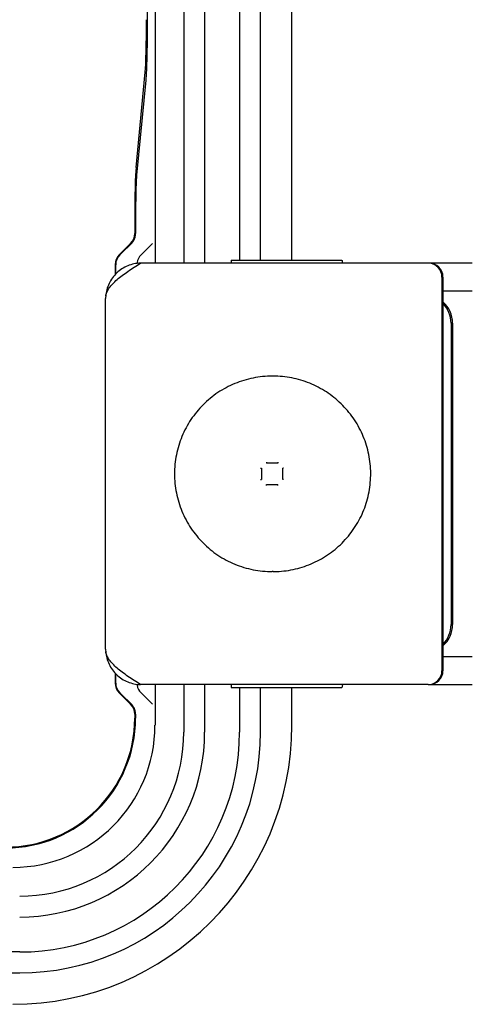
# Model space of a CAD drawing. Header units: millimetres. Extents: x 6638 to 7143, y 278 to 821.
# Tile 12 of 16: x 7089 to 7105, y 561 to 596. Entities that reach past the tile are written whole.
import ezdxf

# ---------------------------------------------------------------- set-up
doc = ezdxf.new("R2010")
doc.units = ezdxf.units.MM
doc.header["$LTSCALE"] = 32.67
doc.layers.get('0').update_dxf_attribs({"linetype": 'CONTINUOUS'})
doc.layers.add('IMPORT_FEATURE', color=7, linetype='CONTINUOUS')

msp = doc.modelspace()

# ---------------------------------------------------------------- linework, layer by layer
at = {"color": 7, "linetype": 'Continuous'}
for p, q in [((7094.058, 636.505), (7094.058, 587.605)), ((7095.088, 636.505), (7095.088, 587.605)), ((7095.837, 587.605), (7095.837, 636.505)), ((7097.088, 636.405), (7097.088, 587.705)), ((7097.837, 587.705), (7097.837, 636.405)), ((7098.962, 587.705), (7098.962, 636.405)), ((7093.779, 627.787), (7093.779, 596.323)), ((7093.378, 591.034), (7093.705, 594.443)), ((7093.727, 594.161), (7093.399, 590.752)), ((7093.332, 589.154), (7093.332, 588.662)), ((7093.36, 589.154), (7093.36, 588.662)), ((7093.186, 588.308), (7092.779, 587.901)), ((7093.061, 588.155), (7093.214, 588.308)), ((7093.964, 588.308), (7093.558, 587.901)), ((7092.796, 587.901), (7093.05, 588.155)), ((7093.05, 588.155), (7093.061, 588.155)), ((7093.061, 588.183), (7093.061, 588.155)), ((7092.632, 587.547), (7092.632, 587.189)), ((7092.649, 587.547), (7092.649, 587.207)), ((7092.632, 572.92), (7092.632, 572.562)), ((7092.649, 572.903), (7092.649, 572.562)), ((7094.058, 572.505), (7094.058, 571.055)), ((7095.088, 572.505), (7095.088, 570.805)), ((7095.837, 570.805), (7095.837, 572.505)), ((7097.088, 572.405), (7097.088, 570.805)), ((7097.837, 570.805), (7097.837, 572.405)), ((7098.962, 571.055), (7098.962, 572.405)), ((7092.779, 572.208), (7093.186, 571.801)), ((7093.05, 571.955), (7092.796, 572.208)), ((7093.558, 572.208), (7093.964, 571.801)), ((7093.061, 571.955), (7093.05, 571.955)), ((7093.214, 571.801), (7093.061, 571.955)), ((7093.061, 571.955), (7093.061, 571.926)), ((7093.332, 571.447), (7093.332, 571.305)), ((7093.36, 571.447), (7093.36, 571.305)), ((7089.212, 562.929), (6980.712, 562.929)), ((6980.712, 562.18), (7089.212, 562.18))]:
    msp.add_line(p, q, dxfattribs=at)
for centre, radius, start, end in [((7141.422, 589.155), 48.061, 179.649, 180.0011), ((7092.857, 588.662), 0.503, 345.049, 359.96), ((7092.858, 588.663), 0.503, 315.0582, 329.9755), ((7092.859, 588.662), 0.501, 330.0311, 344.9935), ((7093.914, 587.547), 0.503, 171.0169, 174.5493), ((7093.914, 572.562), 0.503, 185.4508, 188.9831), ((7092.858, 571.446), 0.503, 30.0245, 44.9418), ((7092.859, 571.447), 0.501, 15.0065, 29.9689), ((7092.857, 571.447), 0.503, 0.04, 14.951), ((7088.712, 571.305), 4.648, 270, 0), ((7088.712, 571.305), 4.62, 270, 0), ((7088.962, 571.055), 10, 270, 0), ((7088.962, 571.055), 5.095, 270, 0), ((7089.212, 570.805), 8.624, 270, 360), ((7089.212, 570.805), 7.876, 270, 360), ((7089.212, 570.805), 6.624, 270, 360), ((7089.212, 570.805), 5.876, 270, 360)]:
    msp.add_arc(centre, radius, start, end, dxfattribs=at)
for centre, major_axis, ratio, start_param, end_param in [((7093.682, 596.323), (0, 2), 0.034921, -2.792527, -1.570796), ((7093.402, 589.154), (0, 2), 0.034921, 0.349066, 1.570796), ((7092.832, 588.662), (0.5, 0), 0.999391, -0.785398, 0), ((7093.132, 587.547), (-0.5, 0), 0.999391, -0.785398, 0), ((7093.15, 587.547), (0.5, 0), 0.999391, 2.356194, 3.141593), ((7093.132, 572.562), (0.5, 0), 0.999391, -3.141593, -2.356194), ((7093.15, 572.562), (0.5, 0), 0.999391, -3.141593, -2.356194), ((7092.832, 571.447), (0.5, 0), 0.999391, 0, 0.785398)]:
    msp.add_ellipse(centre, major_axis=major_axis, ratio=ratio, start_param=start_param, end_param=end_param, dxfattribs=at)
for points, knots in [([(7093.779, 596.323), (7093.779, 595.999), (7093.775, 595.411), (7093.762, 594.824), (7093.751, 594.561)], [0, 0, 0, 0, 0.55158, 1, 1, 1, 1]), ([(7093.751, 594.561), (7093.749, 594.52), (7093.743, 594.387), (7093.735, 594.254), (7093.727, 594.161)], [0, 0, 0, 0, 0.305588, 1, 1, 1, 1]), ([(7093.399, 590.752), (7093.393, 590.683), (7093.383, 590.515), (7093.368, 590.081), (7093.363, 589.715), (7093.361, 589.45)], [0, 0, 0, 0, 0.157644, 0.387918, 1, 1, 1, 1])]:
    msp.add_open_spline(points, degree=3, knots=knots, dxfattribs=at)
for points in [[(7093.558, 587.901), (7093.485, 587.828), (7093.433, 587.727), (7093.417, 587.626)], [(7093.417, 572.484), (7093.433, 572.382), (7093.485, 572.281), (7093.558, 572.208)]]:
    msp.add_open_spline(points, degree=3, dxfattribs=at)
at = {"layer": 'IMPORT_FEATURE', "color": 7, "linetype": 'Continuous'}
for p, q in [((7103.835, 587.605), (7093.542, 587.605)), ((7096.784, 587.705), (7100.749, 587.705)), ((7096.784, 587.705), (7096.784, 587.605)), ((7105.421, 587.605), (7103.87, 587.605)), ((7104.335, 587.105), (7104.335, 573.005)), ((7104.37, 587.105), (7104.37, 573.005)), ((7104.37, 586.605), (7105.421, 586.605)), ((7092.287, 573.776), (7092.287, 586.333)), ((7104.661, 585.455), (7104.661, 574.655)), ((7104.717, 585.455), (7104.717, 574.655)), ((7098.285, 583.555), (7098.255, 583.555)), ((7097.836, 580.258), (7097.87, 580.258)), ((7097.87, 580.258), (7097.87, 579.852)), ((7098.453, 580.435), (7098.047, 580.435)), ((7098.664, 580.258), (7098.631, 580.258)), ((7098.631, 579.852), (7098.631, 580.258)), ((7097.836, 579.852), (7097.87, 579.852)), ((7098.664, 579.852), (7098.631, 579.852)), ((7098.047, 579.674), (7098.453, 579.674)), ((7098.285, 576.555), (7098.255, 576.555)), ((7105.421, 573.505), (7104.37, 573.505)), ((7103.835, 572.505), (7093.542, 572.505)), ((7096.784, 572.505), (7096.784, 572.405)), ((7096.784, 572.405), (7100.749, 572.405)), ((7103.87, 572.505), (7105.421, 572.505))]:
    msp.add_line(p, q, dxfattribs=at)
for centre, radius, start, end in [((7103.835, 587.105), 0.499, 86.0022, 89.9974), ((7103.87, 587.105), 0.5, 359.9807, 89.9804), ((7103.835, 587.105), 0.5, 359.9823, 85.9869), ((7092.819, 586.333), 0.532, 170.9613, 179.9869), ((7103.717, 585.455), 1, 359.996, 49.2109), ((7103.661, 585.455), 1, 359.9971, 44.7001), ((7098.285, 580.051), 3.497, 270.0004, 273.5776), ((7103.717, 574.655), 1, 310.7891, 0.004), ((7103.661, 574.655), 1, 315.2999, 0.0029), ((7092.823, 573.776), 0.536, 180.043, 189.0085), ((7103.835, 573.004), 0.5, 270.0196, 0.0193), ((7103.87, 573.004), 0.5, 270.0196, 0.0193)]:
    msp.add_arc(centre, radius, start, end, dxfattribs=at)
for points, knots in [([(7093.538, 587.604), (7093.46, 587.602), (7093.303, 587.583), (7093.078, 587.512), (7092.87, 587.401), (7092.684, 587.255), (7092.529, 587.077), (7092.408, 586.873), (7092.326, 586.651), (7092.299, 586.495), (7092.292, 586.417)], [0, 0, 0, 0, 0.12476, 0.24954, 0.374377, 0.49929, 0.624297, 0.749412, 0.874644, 1, 1, 1, 1]), ([(7092.294, 586.417), (7092.302, 586.468), (7092.334, 586.573), (7092.422, 586.723), (7092.546, 586.871), (7092.702, 587.018), (7092.886, 587.165), (7093.091, 587.311), (7093.312, 587.458), (7093.464, 587.555), (7093.542, 587.605)], [0, 0, 0, 0, 0.087786, 0.184529, 0.2933, 0.414988, 0.548816, 0.69284, 0.844314, 1, 1, 1, 1]), ([(7100.749, 587.705), (7100.751, 587.705), (7100.752, 587.703), (7100.754, 587.701), (7100.756, 587.697), (7100.758, 587.69), (7100.761, 587.679), (7100.763, 587.666), (7100.767, 587.641), (7100.769, 587.622), (7100.771, 587.608)], [0, 0, 0, 0, 0.030975, 0.054212, 0.083913, 0.164098, 0.273047, 0.41113, 0.578399, 1, 1, 1, 1]), ([(7098.255, 583.555), (7098.14, 583.555), (7097.911, 583.543), (7097.571, 583.493), (7097.237, 583.409), (7096.806, 583.255), (7096.298, 582.983), (7095.853, 582.618), (7095.546, 582.278), (7095.341, 582.002), (7095.164, 581.707), (7094.968, 581.293), (7094.801, 580.742), (7094.733, 580.055), (7094.801, 579.368), (7094.968, 578.816), (7095.164, 578.402), (7095.341, 578.107), (7095.546, 577.831), (7095.853, 577.491), (7096.298, 577.126), (7096.806, 576.854), (7097.237, 576.7), (7097.571, 576.616), (7097.911, 576.566), (7098.14, 576.555), (7098.255, 576.555)], [0, 0, 0, 0, 0.031265, 0.06253, 0.093796, 0.125062, 0.18752, 0.249981, 0.28125, 0.31252, 0.34379, 0.375062, 0.43753, 0.5, 0.56247, 0.624938, 0.65621, 0.68748, 0.71875, 0.750019, 0.81248, 0.874938, 0.906204, 0.93747, 0.968735, 1, 1, 1, 1]), ([(7098.503, 576.561), (7098.615, 576.568), (7098.839, 576.593), (7099.169, 576.662), (7099.49, 576.763), (7099.904, 576.938), (7100.387, 577.229), (7100.804, 577.608), (7101.09, 577.955), (7101.279, 578.234), (7101.44, 578.53), (7101.616, 578.944), (7101.759, 579.489), (7101.803, 580.164), (7101.717, 580.836), (7101.54, 581.371), (7101.339, 581.773), (7101.16, 582.059), (7100.954, 582.326), (7100.647, 582.653), (7100.206, 583.005), (7099.706, 583.267), (7099.283, 583.415), (7098.955, 583.495), (7098.622, 583.544), (7098.397, 583.555), (7098.285, 583.555)], [0, 0, 0, 0, 0.031261, 0.06252, 0.093781, 0.125042, 0.187497, 0.249959, 0.281228, 0.3125, 0.343772, 0.375046, 0.437525, 0.500007, 0.562487, 0.624965, 0.656238, 0.68751, 0.71878, 0.750049, 0.812508, 0.874961, 0.906222, 0.937482, 0.968741, 1, 1, 1, 1]), ([(7098.047, 580.469), (7098.047, 580.466), (7098.048, 580.455), (7098.048, 580.444), (7098.048, 580.435)], [0, 0, 0, 0, 0.219978, 1, 1, 1, 1]), ([(7098.453, 580.469), (7098.453, 580.466), (7098.453, 580.455), (7098.453, 580.444), (7098.453, 580.435)], [0, 0, 0, 0, 0.219976, 1, 1, 1, 1]), ([(7098.047, 579.64), (7098.047, 579.643), (7098.047, 579.654), (7098.048, 579.665), (7098.047, 579.674)], [0, 0, 0, 0, 0.219931, 1, 1, 1, 1]), ([(7098.453, 579.64), (7098.453, 579.643), (7098.453, 579.654), (7098.453, 579.665), (7098.453, 579.674)], [0, 0, 0, 0, 0.219978, 1, 1, 1, 1]), ([(7092.292, 573.692), (7092.299, 573.614), (7092.326, 573.458), (7092.408, 573.236), (7092.529, 573.032), (7092.684, 572.854), (7092.87, 572.708), (7093.078, 572.597), (7093.303, 572.527), (7093.46, 572.508), (7093.538, 572.505)], [0, 0, 0, 0, 0.125356, 0.250588, 0.375703, 0.50071, 0.625623, 0.75046, 0.87524, 1, 1, 1, 1]), ([(7093.542, 572.505), (7093.464, 572.554), (7093.312, 572.651), (7093.091, 572.798), (7092.886, 572.945), (7092.702, 573.091), (7092.546, 573.239), (7092.422, 573.387), (7092.334, 573.536), (7092.302, 573.641), (7092.294, 573.692)], [0, 0, 0, 0, 0.155686, 0.30716, 0.451184, 0.585012, 0.7067, 0.815471, 0.912214, 1, 1, 1, 1]), ([(7100.771, 572.501), (7100.769, 572.487), (7100.767, 572.468), (7100.763, 572.444), (7100.761, 572.43), (7100.758, 572.419), (7100.756, 572.412), (7100.754, 572.408), (7100.752, 572.406), (7100.751, 572.405), (7100.749, 572.405)], [0, 0, 0, 0, 0.421601, 0.58887, 0.726953, 0.835902, 0.916087, 0.945788, 0.969025, 1, 1, 1, 1])]:
    msp.add_open_spline(points, degree=3, knots=knots, dxfattribs=at)

doc.saveas('drawing.dxf')
